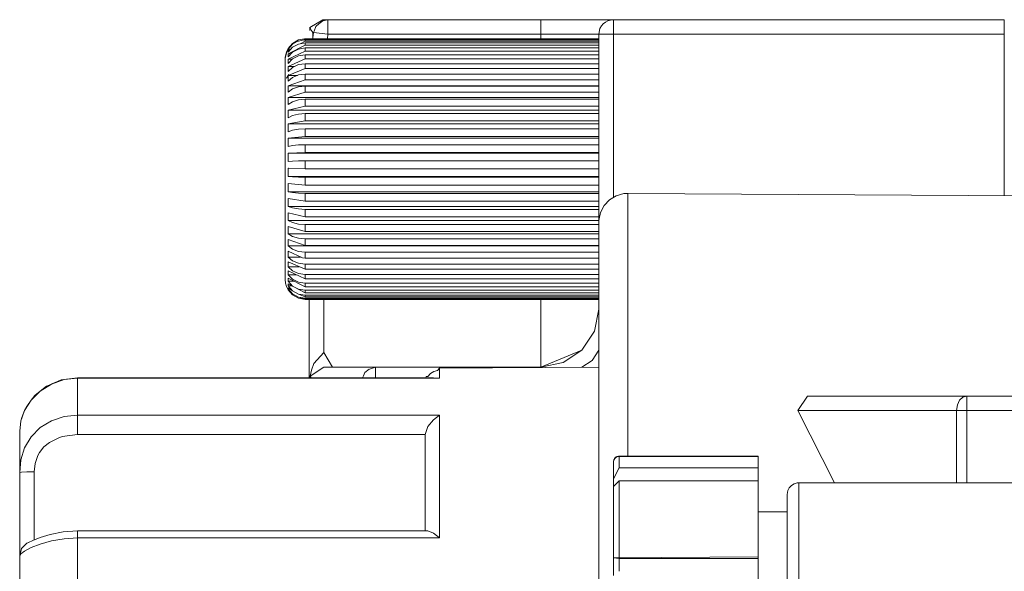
# Model space of a CAD drawing. Header units: millimetres. Extents: x 53056 to 116131, y -669674 to -625124.
# Tile 34 of 168: x 67602 to 67660, y -659189 to -659157. Entities that reach past the tile are written whole.
import ezdxf

# ---------------------------------------------------------------- set-up
doc = ezdxf.new("R2010")
doc.units = ezdxf.units.MM
doc.header["$MEASUREMENT"] = 0
doc.linetypes.add('DGN Style 1', pattern=[536.199087, 0.892178, -535.306909])
doc.layers.add('Tank and Accumulators', color=7, linetype='Continuous', lineweight=0)

# ---------------------------------------------------------------- blocks, each defined once
blk = doc.blocks.new('*U55')
at = {"layer": 'Tank and Accumulators', "color": 7, "linetype": 'Continuous', "lineweight": 0}
for p, q in [((-16974.442, -11757.974), (-16974.447, -11758.154)), ((-16974.442, -11757.974), (-16974.442, -11757.974)), ((-16957.414, -11758.043), (-16957.416, -11758.047)), ((-16975.716, -11759.312), (-16975.726, -11759.435)), ((-16975.469, -11758.913), (-16975.721, -11759.207)), ((-16974.727, -11759.015), (-16975.716, -11759.528)), ((-16975.643, -11759.166), (-16975.716, -11759.207)), ((-16975.716, -11759.85), (-16975.726, -11760.089)), ((-16974.727, -11759.829), (-16975.716, -11760.274)), ((-16975.89, -11761.701), (-16975.89, -11760.313)), ((-16974.727, -11760.392), (-16975.716, -11760.793)), ((-16974.727, -11761.048), (-16975.716, -11761.399)), ((-16975.681, -11760.748), (-16975.677, -11760.743)), ((-16975.89, -11761.707), (-16975.89, -11761.707)), ((-16975.89, -11763.798), (-16975.89, -11761.717)), ((-16975.89, -11763.787), (-16975.89, -11761.718)), ((-16974.727, -11761.787), (-16975.716, -11762.082)), ((-16974.727, -11762.597), (-16975.716, -11762.832)), ((-16975.89, -11766.277), (-16975.89, -11763.843)), ((-16974.727, -11763.466), (-16975.716, -11763.636)), ((-16974.727, -11764.379), (-16975.716, -11764.482)), ((-16974.727, -11765.322), (-16975.716, -11765.357)), ((-16957.481, -11765.357), (-16975.715, -11765.357)), ((-16975.89, -11768.749), (-16975.89, -11766.314)), ((-16975.716, -11766.246), (-16975.726, -11766.74)), ((-16957.481, -11766.321), (-16957.481, -11766.319)), ((-16957.481, -11766.74), (-16975.726, -11766.74)), ((-16957.481, -11766.776), (-16974.727, -11766.776)), ((-16957.481, -11766.776), (-16957.481, -11766.766)), ((-16957.481, -11766.769), (-16957.481, -11766.766)), ((-16957.481, -11766.931), (-16957.481, -11766.776)), ((-16957.481, -11766.931), (-16957.481, -11766.776)), ((-16975.716, -11767.136), (-16975.726, -11767.623)), ((-16957.481, -11767.085), (-16957.481, -11766.931)), ((-16957.481, -11767.085), (-16957.481, -11766.931)), ((-16975.716, -11768.013), (-16975.726, -11768.484)), ((-16957.481, -11767.729), (-16974.727, -11767.729)), ((-16957.481, -11767.623), (-16957.481, -11767.515)), ((-16975.89, -11770.859), (-16975.89, -11768.794)), ((-16975.716, -11768.863), (-16975.726, -11769.311)), ((-16957.481, -11768.66), (-16974.727, -11768.66)), ((-16975.716, -11769.673), (-16975.726, -11770.091)), ((-16957.481, -11769.553), (-16974.727, -11769.553)), ((-16975.89, -11770.88), (-16975.89, -11770.88)), ((-16975.716, -11770.429), (-16975.726, -11770.81)), ((-16975.716, -11771.12), (-16975.726, -11771.459)), ((-16975.716, -11771.735), (-16975.726, -11772.026)), ((-16957.481, -11771.872), (-16974.727, -11771.872)), ((-16975.716, -11772.264), (-16975.726, -11772.502)), ((-16975.716, -11772.699), (-16975.726, -11772.881)), ((-16957.481, -11772.485), (-16974.727, -11772.485)), ((-16975.716, -11773.033), (-16975.726, -11773.156)), ((-16975.716, -11773.26), (-16975.726, -11773.323)), ((-16975.714, -11773.034), (-16974.729, -11773.566)), ((-16957.481, -11772.999), (-16974.727, -11772.999)), ((-16975.12, -11773.818), (-16974.768, -11773.918)), ((-16957.481, -11773.705), (-16974.727, -11773.705)), ((-16957.481, -11773.885), (-16974.727, -11773.885)), ((-16974.727, -11773.946), (-16974.727, -11773.945)), ((-16974.481, -11773.945), (-16974.481, -11778.556)), ((-16960.881, -11773.945), (-16960.881, -11777.922)), ((-16960.881, -11777.922), (-16958.477, -11776.926)), ((-16974.423, -11778.464), (-16974.368, -11778.556)), ((-16970.955, -11778.046), (-16970.594, -11777.922)), ((-16967.196, -11778.559), (-16966.832, -11778.569)), ((-16945.801, -11780.472), (-16943.658, -11784.723)), ((-16967.68, -11782.207), (-16967.681, -11783.393)), ((-16967.681, -11783.393), (-16967.681, -11783.532)), ((-16967.681, -11783.568), (-16967.681, -11783.57)), ((-16956.631, -11784.48), (-16956.291, -11783.846)), ((-16948.131, -11784.593), (-16956.291, -11784.593)), ((-16990.939, -11788.216), (-16991.052, -11788.257)), ((-16956.291, -11789.168), (-16948.131, -11789.168))]:
    blk.add_line(p, q, dxfattribs=at)
at = {"layer": 'Tank and Accumulators', "color": 7, "linetype": 'Continuous', "lineweight": 0, "flags": 128}
for points in [[(-16973.387, -11757.522), (-16973.689, -11757.522), (-16974.442, -11757.973)], [(-16957.481, -11757.522), (-16957.876, -11757.522), (-16959.254, -11757.522), (-16960.881, -11757.522), (-16973.387, -11757.522), (-16973.677, -11757.585), (-16973.929, -11757.768), (-16974.088, -11757.914), (-16974.204, -11758.199), (-16974.23, -11758.271), (-16974.23, -11758.271)], [(-16960.881, -11757.522), (-16960.881, -11757.587), (-16960.881, -11757.771), (-16960.881, -11758.047), (-16960.881, -11758.372), (-16973.387, -11758.372), (-16973.387, -11758.047), (-16973.387, -11757.771), (-16973.387, -11757.587), (-16973.387, -11757.522)], [(-16956.631, -11757.522), (-16956.954, -11757.522), (-16957.481, -11757.522)], [(-16957.481, -11769.422), (-16957.481, -11758.372), (-16957.416, -11758.047), (-16957.321, -11757.876), (-16957.232, -11757.771), (-16957.09, -11757.663), (-16956.956, -11757.587), (-16956.804, -11757.548), (-16956.631, -11757.522), (-16933.681, -11757.522), (-16933.681, -11757.587), (-16933.681, -11757.771), (-16933.681, -11758.047), (-16933.681, -11758.372), (-16933.681, -11767.855)], [(-16933.681, -11758.372), (-16956.631, -11758.372), (-16956.631, -11758.047), (-16956.631, -11757.771), (-16956.631, -11757.587), (-16956.631, -11757.522), (-16956.638, -11757.524)], [(-16974.442, -11757.974), (-16974.442, -11757.974), (-16974.441, -11757.976), (-16974.44, -11757.979), (-16974.43, -11758.003), (-16974.403, -11758.061), (-16974.364, -11758.133), (-16974.306, -11758.221), (-16974.27, -11758.269), (-16974.268, -11758.272), (-16974.23, -11758.271)], [(-16957.481, -11758.706), (-16957.481, -11758.706), (-16974.727, -11758.706), (-16974.886, -11758.728), (-16975.12, -11758.774), (-16975.191, -11758.812), (-16975.466, -11758.969), (-16975.677, -11759.205), (-16975.726, -11759.269), (-16975.726, -11759.269)], [(-16974.764, -11758.652), (-16975.12, -11758.714), (-16975.466, -11758.911), (-16975.467, -11758.912)], [(-16975.018, -11758.935), (-16974.727, -11758.778), (-16957.481, -11758.778)], [(-16957.481, -11758.66), (-16974.727, -11758.66), (-16974.839, -11758.722)], [(-16957.481, -11758.646), (-16957.481, -11758.646), (-16974.727, -11758.646), (-16974.736, -11758.647)], [(-16974.727, -11758.66), (-16974.727, -11758.652), (-16974.727, -11758.647), (-16974.727, -11758.646)], [(-16974.727, -11758.706), (-16974.727, -11758.727), (-16974.727, -11758.751), (-16974.727, -11758.778)], [(-16974.23, -11758.271), (-16974.268, -11758.592), (-16974.273, -11758.646)], [(-16974.268, -11758.592), (-16974.268, -11758.483), (-16974.268, -11758.376), (-16974.268, -11758.272)], [(-16974.23, -11758.271), (-16974.23, -11758.271), (-16973.387, -11758.372), (-16973.419, -11758.646)], [(-16957.481, -11758.372), (-16957.74, -11758.372), (-16958.477, -11758.372), (-16959.58, -11758.372), (-16960.881, -11758.372), (-16960.881, -11758.646)], [(-16956.631, -11767.968), (-16956.631, -11758.372), (-16956.956, -11758.372), (-16957.232, -11758.372), (-16957.416, -11758.372), (-16957.481, -11758.372), (-16957.481, -11758.372)], [(-16975.726, -11759.213), (-16975.726, -11759.213), (-16975.823, -11759.419), (-16975.888, -11759.729), (-16975.89, -11759.808), (-16975.89, -11759.808)], [(-16975.721, -11759.207), (-16975.726, -11759.213), (-16975.823, -11759.483), (-16975.888, -11759.79), (-16975.888, -11759.79)], [(-16957.481, -11758.886), (-16957.481, -11758.886), (-16974.727, -11758.886), (-16975.12, -11758.952), (-16975.466, -11759.143), (-16975.726, -11759.435), (-16975.726, -11759.435)], [(-16957.481, -11759.183), (-16957.481, -11759.183), (-16974.727, -11759.183), (-16975.12, -11759.246), (-16975.466, -11759.429), (-16975.726, -11759.71), (-16975.726, -11759.71)], [(-16975.679, -11759.207), (-16975.716, -11759.207), (-16975.726, -11759.269)], [(-16975.616, -11759.312), (-16975.716, -11759.312), (-16975.525, -11759.209)], [(-16975.492, -11759.85), (-16975.716, -11759.85), (-16974.727, -11759.367), (-16957.481, -11759.367)], [(-16957.481, -11759.015), (-16974.727, -11759.015), (-16974.727, -11758.969), (-16974.727, -11758.926), (-16974.727, -11758.886)], [(-16974.727, -11759.183), (-16974.727, -11759.241), (-16974.727, -11759.303), (-16974.727, -11759.367)], [(-16975.888, -11759.79), (-16975.89, -11759.808), (-16975.89, -11760.301), (-16975.89, -11761.7)], [(-16975.557, -11759.528), (-16975.716, -11759.528), (-16975.726, -11759.71)], [(-16957.481, -11759.592), (-16957.481, -11759.592), (-16974.727, -11759.592), (-16975.12, -11759.652), (-16975.466, -11759.824), (-16975.726, -11760.089), (-16975.726, -11760.089)], [(-16957.481, -11759.829), (-16974.727, -11759.829), (-16974.727, -11759.747), (-16974.727, -11759.668), (-16974.727, -11759.592)], [(-16957.481, -11760.107), (-16957.481, -11760.107), (-16974.727, -11760.107), (-16975.12, -11760.162), (-16975.466, -11760.321), (-16975.726, -11760.566), (-16975.726, -11760.566)], [(-16975.364, -11760.274), (-16975.716, -11760.274), (-16975.726, -11760.566)], [(-16957.481, -11760.392), (-16974.727, -11760.392), (-16974.727, -11760.294), (-16974.727, -11760.199), (-16974.727, -11760.107)], [(-16975.677, -11760.743), (-16975.716, -11760.793), (-16975.823, -11760.961), (-16975.813, -11760.946)], [(-16957.481, -11760.719), (-16957.481, -11760.719), (-16974.727, -11760.719), (-16975.12, -11760.769), (-16975.466, -11760.912), (-16975.726, -11761.133), (-16975.726, -11761.133)], [(-16975.179, -11760.793), (-16975.716, -11760.793), (-16975.726, -11761.133)], [(-16957.481, -11761.048), (-16974.727, -11761.048), (-16974.727, -11760.936), (-16974.727, -11760.826), (-16974.727, -11760.719)], [(-16975.89, -11761.701), (-16975.89, -11761.707), (-16975.89, -11763.815), (-16975.89, -11766.296), (-16975.89, -11768.776), (-16975.89, -11770.88), (-16975.89, -11771.915), (-16975.89, -11772.562), (-16975.89, -11772.783), (-16975.872, -11772.99), (-16975.816, -11773.191), (-16975.726, -11773.378), (-16975.726, -11773.378)], [(-16957.481, -11761.399), (-16975.716, -11761.399), (-16975.726, -11761.781)], [(-16957.481, -11761.419), (-16957.481, -11761.419), (-16974.727, -11761.419), (-16975.12, -11761.463), (-16975.466, -11761.588), (-16975.726, -11761.781), (-16975.726, -11761.781)], [(-16957.481, -11761.787), (-16974.727, -11761.787), (-16974.727, -11761.663), (-16974.727, -11761.54), (-16974.727, -11761.419)], [(-16957.481, -11762.082), (-16975.716, -11762.082), (-16975.726, -11762.501)], [(-16957.481, -11762.197), (-16957.481, -11762.197), (-16974.727, -11762.197), (-16975.12, -11762.233), (-16975.466, -11762.339), (-16975.726, -11762.501), (-16975.725, -11762.501)], [(-16957.481, -11762.597), (-16974.727, -11762.597), (-16974.727, -11762.462), (-16974.727, -11762.328), (-16974.727, -11762.197)], [(-16957.481, -11762.832), (-16975.716, -11762.832), (-16975.726, -11763.28)], [(-16957.481, -11763.038), (-16957.481, -11763.038), (-16974.727, -11763.038), (-16975.12, -11763.067), (-16975.466, -11763.151), (-16975.726, -11763.28), (-16975.725, -11763.28)], [(-16957.481, -11763.466), (-16974.727, -11763.466), (-16974.727, -11763.322), (-16974.727, -11763.18), (-16974.727, -11763.038)], [(-16957.481, -11763.636), (-16975.716, -11763.636), (-16975.726, -11764.107)], [(-16957.481, -11763.932), (-16957.481, -11763.932), (-16974.727, -11763.932), (-16975.12, -11763.953), (-16975.466, -11764.014), (-16975.726, -11764.107), (-16975.725, -11764.107)], [(-16957.481, -11764.379), (-16974.727, -11764.379), (-16974.727, -11764.229), (-16974.727, -11764.08), (-16974.727, -11763.932)], [(-16957.481, -11764.482), (-16975.716, -11764.482), (-16975.726, -11764.968)], [(-16957.481, -11764.862), (-16957.481, -11764.862), (-16974.727, -11764.862), (-16975.12, -11764.875), (-16975.466, -11764.912), (-16975.726, -11764.968), (-16975.724, -11764.968)], [(-16957.481, -11765.322), (-16974.727, -11765.322), (-16974.727, -11765.168), (-16974.727, -11765.015), (-16974.727, -11764.862)], [(-16957.481, -11764.869), (-16957.481, -11764.869), (-16957.481, -11764.862), (-16957.481, -11764.802), (-16957.481, -11764.741), (-16957.481, -11764.681), (-16957.481, -11764.681)], [(-16975.715, -11765.357), (-16975.716, -11765.357), (-16975.726, -11765.851)], [(-16957.481, -11765.373), (-16957.481, -11765.366), (-16957.481, -11765.364)], [(-16957.481, -11765.815), (-16957.481, -11765.815), (-16974.727, -11765.815), (-16975.12, -11765.82), (-16975.466, -11765.832), (-16975.726, -11765.851), (-16975.721, -11765.851)], [(-16975.705, -11766.246), (-16975.716, -11766.246), (-16974.727, -11766.281), (-16957.481, -11766.281), (-16957.481, -11766.281)], [(-16974.727, -11765.815), (-16974.727, -11765.97), (-16974.727, -11766.125), (-16974.727, -11766.281)], [(-16957.481, -11765.825), (-16957.481, -11765.825), (-16957.481, -11765.822)], [(-16975.726, -11766.74), (-16975.726, -11766.74), (-16975.466, -11766.759), (-16975.12, -11766.772), (-16974.731, -11766.776)], [(-16974.73, -11766.776), (-16974.727, -11766.776), (-16974.727, -11766.931), (-16974.727, -11767.085), (-16974.727, -11767.24)], [(-16975.712, -11767.136), (-16975.716, -11767.136), (-16974.727, -11767.24), (-16957.481, -11767.24), (-16957.481, -11767.24)], [(-16957.481, -11767.265), (-16957.481, -11767.265), (-16957.481, -11767.085)], [(-16957.481, -11767.235), (-16957.481, -11767.235), (-16957.481, -11767.265), (-16957.481, -11767.085)], [(-16957.481, -11767.623), (-16975.726, -11767.623), (-16975.466, -11767.679), (-16975.12, -11767.716), (-16974.727, -11767.729), (-16974.727, -11767.881), (-16974.727, -11768.033), (-16974.727, -11768.184)], [(-16975.714, -11768.013), (-16975.716, -11768.013), (-16974.727, -11768.184), (-16957.481, -11768.184), (-16957.481, -11768.184)], [(-16957.481, -11767.722), (-16957.481, -11767.722), (-16957.481, -11767.623)], [(-16957.481, -11771.62), (-16957.481, -11769.422), (-16957.477, -11769.306), (-16957.383, -11768.853), (-16957.17, -11768.442), (-16956.854, -11768.103), (-16956.458, -11767.863), (-16956.012, -11767.738), (-16955.781, -11767.722), (-16955.767, -11767.722)], [(-16955.781, -11767.722), (-16955.781, -11770.051), (-16955.781, -11776.683)], [(-16955.761, -11767.722), (-16879.281, -11768.18), (-16879.281, -11768.18)], [(-16957.481, -11768.484), (-16975.726, -11768.484), (-16975.466, -11768.578), (-16975.12, -11768.639), (-16974.727, -11768.66), (-16974.727, -11768.807), (-16974.727, -11768.953), (-16974.727, -11769.098)], [(-16975.714, -11768.863), (-16975.716, -11768.863), (-16974.727, -11769.098), (-16957.481, -11769.098), (-16957.481, -11769.098)], [(-16957.481, -11769.311), (-16975.726, -11769.311), (-16975.466, -11769.44), (-16975.12, -11769.524), (-16974.727, -11769.553), (-16974.727, -11769.693), (-16974.727, -11769.831), (-16974.727, -11769.968)], [(-16975.715, -11769.673), (-16975.716, -11769.673), (-16974.727, -11769.968), (-16957.481, -11769.968), (-16957.481, -11769.968)], [(-16957.481, -11770.091), (-16975.726, -11770.091), (-16975.466, -11770.253), (-16975.12, -11770.358), (-16974.727, -11770.395)], [(-16957.481, -11770.81), (-16975.726, -11770.81), (-16975.466, -11771.003), (-16975.12, -11771.128), (-16974.727, -11771.172)], [(-16975.715, -11770.429), (-16975.716, -11770.429), (-16974.727, -11770.78), (-16957.481, -11770.78), (-16957.481, -11770.78)], [(-16957.481, -11770.395), (-16974.727, -11770.395), (-16974.727, -11770.525), (-16974.727, -11770.653), (-16974.727, -11770.78)], [(-16974.994, -11771.459), (-16975.726, -11771.459), (-16975.466, -11771.679), (-16975.12, -11771.822), (-16974.727, -11771.872), (-16974.727, -11771.977), (-16974.727, -11772.08), (-16974.727, -11772.181)], [(-16975.715, -11771.12), (-16975.716, -11771.12), (-16974.886, -11771.51), (-16974.727, -11771.521), (-16957.481, -11771.521), (-16957.481, -11771.521)], [(-16957.481, -11771.172), (-16974.727, -11771.172), (-16974.727, -11771.291), (-16974.727, -11771.407), (-16974.727, -11771.521)], [(-16975.07, -11772.026), (-16975.726, -11772.026), (-16975.466, -11772.27), (-16975.12, -11772.429), (-16974.727, -11772.485), (-16974.727, -11772.575), (-16974.727, -11772.662), (-16974.727, -11772.747)], [(-16975.715, -11771.735), (-16975.716, -11771.735), (-16974.727, -11772.181), (-16957.481, -11772.181), (-16957.481, -11772.181)], [(-16957.481, -11798.314), (-16957.481, -11787.263), (-16957.481, -11777.887), (-16957.481, -11771.627)], [(-16975.227, -11772.502), (-16975.726, -11772.502), (-16975.466, -11772.767), (-16975.12, -11772.94), (-16974.727, -11772.999), (-16974.727, -11773.073), (-16974.727, -11773.143), (-16974.727, -11773.211)], [(-16975.715, -11772.264), (-16975.716, -11772.264), (-16974.727, -11772.747), (-16957.481, -11772.747), (-16957.481, -11772.747)], [(-16975.715, -11772.699), (-16975.716, -11772.699), (-16974.727, -11773.211), (-16957.481, -11773.211), (-16957.481, -11773.211)], [(-16975.363, -11772.881), (-16975.726, -11772.881), (-16975.466, -11773.162), (-16975.12, -11773.345), (-16974.727, -11773.408)], [(-16975.487, -11773.156), (-16975.726, -11773.156), (-16975.466, -11773.449)], [(-16975.715, -11773.26), (-16975.716, -11773.26), (-16975.466, -11773.449), (-16975.12, -11773.639), (-16974.727, -11773.807), (-16957.481, -11773.807), (-16957.481, -11773.807)], [(-16975.633, -11773.323), (-16975.726, -11773.323), (-16975.466, -11773.622)], [(-16957.481, -11773.946), (-16974.727, -11773.946), (-16975.12, -11773.877), (-16975.466, -11773.681), (-16975.726, -11773.378), (-16975.716, -11773.378), (-16975.467, -11773.622)], [(-16975.467, -11773.622), (-16975.466, -11773.622), (-16975.12, -11773.818), (-16975.12, -11773.818)], [(-16975.12, -11773.639), (-16974.727, -11773.705), (-16974.727, -11773.742), (-16974.727, -11773.776), (-16974.727, -11773.807)], [(-16974.727, -11773.93), (-16974.727, -11773.918), (-16974.727, -11773.903), (-16974.727, -11773.885), (-16975.12, -11773.818)], [(-16974.728, -11773.566), (-16974.727, -11773.567), (-16957.481, -11773.567), (-16957.481, -11773.567)], [(-16957.481, -11773.408), (-16974.727, -11773.408), (-16974.727, -11773.464), (-16974.727, -11773.517), (-16974.727, -11773.567)], [(-16974.768, -11773.918), (-16974.727, -11773.93), (-16957.481, -11773.93), (-16957.481, -11773.93)], [(-16973.118, -11777.922), (-16973.631, -11777.072), (-16973.631, -11773.945)], [(-16959.58, -11777.663), (-16959.58, -11777.663), (-16958.477, -11776.926), (-16957.74, -11775.823), (-16957.481, -11774.522), (-16957.481, -11774.522)], [(-16974.48, -11777.922), (-16974.481, -11777.922), (-16974.481, -11776.255)], [(-16955.781, -11776.684), (-16955.781, -11776.685), (-16955.781, -11783.145)], [(-16973.631, -11777.072), (-16974.209, -11777.715), (-16974.354, -11778.102), (-16974.422, -11778.464)], [(-16958.479, -11777.93), (-16957.876, -11777.527), (-16957.48, -11776.936)], [(-16970.594, -11777.922), (-16970.593, -11777.922), (-16960.881, -11777.922), (-16959.58, -11777.663), (-16959.58, -11777.663)], [(-16974.481, -11778.126), (-16974.481, -11777.922), (-16974.481, -11777.922), (-16974.481, -11777.922)], [(-16974.44, -11778.556), (-16974.423, -11778.464), (-16973.631, -11777.922), (-16972.357, -11777.922), (-16970.593, -11777.922), (-16970.593, -11777.922)], [(-16973.631, -11777.922), (-16973.118, -11777.922), (-16973.118, -11777.922)], [(-16971.358, -11778.558), (-16971.307, -11778.438), (-16971.22, -11778.239), (-16970.959, -11778.048), (-16970.956, -11778.047)], [(-16970.593, -11778.558), (-16970.593, -11778.447), (-16970.593, -11778.171), (-16970.593, -11777.987), (-16970.593, -11777.922)], [(-16967.64, -11778.559), (-16967.613, -11778.475), (-16967.525, -11778.469), (-16967.367, -11778.301), (-16967.169, -11778.182), (-16966.947, -11778.12), (-16966.831, -11777.994), (-16957.481, -11777.922), (-16957.481, -11777.922)], [(-16966.832, -11778.569), (-16966.831, -11778.569), (-16966.831, -11777.994), (-16966.831, -11777.994)], [(-16960.881, -11777.949), (-16960.881, -11777.922), (-16960.881, -11777.922)], [(-16991.481, -11790.845), (-16991.481, -11788.993), (-16991.481, -11788.567), (-16991.481, -11787.503), (-16991.481, -11785.947), (-16991.481, -11784.111), (-16991.481, -11783.055), (-16991.481, -11782.239), (-16991.481, -11781.676), (-16991.412, -11781.085), (-16991.347, -11780.879), (-16991.194, -11780.464), (-16991.068, -11780.228), (-16990.81, -11779.86), (-16990.585, -11779.593), (-16990.272, -11779.33), (-16989.904, -11779.052), (-16989.613, -11778.917), (-16989.046, -11778.678), (-16989.044, -11778.678)], [(-16991.412, -11781.085), (-16991.194, -11780.464), (-16990.81, -11779.86), (-16990.272, -11779.33), (-16989.613, -11778.917), (-16988.869, -11778.658), (-16988.081, -11778.569), (-16988.081, -11779.131), (-16988.081, -11779.86), (-16988.081, -11780.751), (-16966.831, -11780.751)], [(-16989.594, -11778.91), (-16989.068, -11778.685), (-16989.059, -11778.684)], [(-16989.044, -11778.678), (-16988.081, -11778.549), (-16967.196, -11778.559), (-16967.197, -11778.559)], [(-16966.831, -11778.569), (-16988.081, -11778.569), (-16988.081, -11778.549)], [(-16990.764, -11779.806), (-16990.616, -11779.626), (-16990.603, -11779.615)], [(-16990.342, -11779.389), (-16990.273, -11779.329), (-16989.948, -11779.079), (-16989.923, -11779.067)], [(-16945.232, -11779.622), (-16945.801, -11780.472), (-16936.48, -11780.472), (-16936.48, -11784.724)], [(-16945.232, -11779.622), (-16935.879, -11779.622), (-16921.781, -11779.622)], [(-16935.879, -11784.724), (-16935.879, -11780.472), (-16936.099, -11780.472), (-16936.304, -11780.472), (-16936.48, -11780.472), (-16936.434, -11780.147), (-16936.304, -11779.871), (-16936.109, -11779.687), (-16935.879, -11779.622), (-16935.879, -11779.687), (-16935.879, -11779.871), (-16935.879, -11780.147), (-16935.879, -11780.466)], [(-16991.481, -11781.676), (-16991.481, -11781.676), (-16991.413, -11781.085), (-16991.344, -11780.866), (-16991.194, -11780.464), (-16991.072, -11780.235), (-16991.068, -11780.23)], [(-16990.631, -11788.079), (-16990.631, -11787.789), (-16990.631, -11786.902), (-16990.631, -11785.605), (-16990.631, -11784.075), (-16991.055, -11784.08), (-16991.367, -11784.093), (-16991.481, -11784.111), (-16991.413, -11783.374), (-16991.194, -11782.659), (-16990.809, -11782.011), (-16990.273, -11781.472), (-16989.613, -11781.075), (-16988.868, -11780.833), (-16988.081, -11780.751), (-16988.081, -11781.056), (-16988.081, -11781.468), (-16988.081, -11781.886), (-16988.983, -11782.008), (-16989.23, -11782.09), (-16989.725, -11782.342), (-16990.054, -11782.611), (-16990.314, -11782.93), (-16990.416, -11783.108), (-16990.58, -11783.58), (-16990.631, -11784.075)], [(-16967.514, -11787.543), (-16967.196, -11787.681), (-16966.831, -11787.958), (-16966.831, -11785.161), (-16966.831, -11782.736), (-16966.831, -11780.751), (-16967.196, -11781.015), (-16967.514, -11781.41), (-16967.679, -11781.886), (-16967.681, -11783.57)], [(-16935.879, -11780.47), (-16935.879, -11780.472), (-16922.631, -11780.472), (-16922.631, -11780.472)], [(-16988.081, -11781.886), (-16967.679, -11781.886), (-16967.679, -11781.887)], [(-16967.681, -11783.57), (-16967.681, -11785.494), (-16967.681, -11787.543)], [(-16956.631, -11789.123), (-16956.631, -11784.94), (-16956.631, -11784.792), (-16956.631, -11784.637), (-16956.631, -11784.48), (-16956.631, -11783.506), (-16956.631, -11783.484), (-16956.63, -11783.458), (-16956.611, -11783.368), (-16956.569, -11783.285), (-16956.505, -11783.218), (-16956.426, -11783.17), (-16956.337, -11783.145), (-16956.291, -11783.145), (-16948.131, -11783.145)], [(-16948.131, -11783.846), (-16956.291, -11783.846), (-16956.291, -11783.172), (-16956.421, -11783.197), (-16956.531, -11783.27), (-16956.605, -11783.378), (-16956.631, -11783.506)], [(-16956.291, -11783.172), (-16956.291, -11783.145), (-16956.291, -11783.145)], [(-16948.131, -11783.172), (-16956.291, -11783.172), (-16956.291, -11783.172)], [(-16948.131, -11783.145), (-16948.131, -11783.172), (-16948.131, -11783.846), (-16948.131, -11784.038), (-16948.131, -11784.298), (-16948.131, -11784.593), (-16948.131, -11789.067)], [(-16956.291, -11789.121), (-16956.291, -11784.593), (-16956.631, -11784.94)], [(-16922.631, -11784.725), (-16922.631, -11784.725), (-16945.751, -11784.722), (-16945.843, -11784.728), (-16946.022, -11784.778), (-16946.18, -11784.875), (-16946.306, -11785.01), (-16946.392, -11785.174), (-16946.431, -11785.402), (-16946.431, -11786.384)], [(-16945.751, -11788.704), (-16945.751, -11785.757), (-16945.751, -11784.722)], [(-16948.131, -11786.422), (-16948.131, -11786.422), (-16946.431, -11786.422), (-16946.431, -11786.422)], [(-16946.431, -11786.391), (-16946.431, -11789.186), (-16946.431, -11789.193)], [(-16967.514, -11787.543), (-16967.514, -11787.543), (-16988.081, -11787.546), (-16988.932, -11787.6), (-16989.686, -11787.75), (-16990.283, -11787.938), (-16990.708, -11788.11), (-16990.957, -11788.224), (-16990.952, -11788.222)], [(-16966.831, -11787.958), (-16988.081, -11787.958), (-16988.081, -11787.716), (-16988.081, -11787.571), (-16988.081, -11787.546)], [(-16991.055, -11788.259), (-16991.367, -11788.568), (-16991.481, -11788.993), (-16991.412, -11788.893), (-16991.194, -11788.73), (-16990.81, -11788.525), (-16990.272, -11788.312), (-16989.613, -11788.127), (-16988.869, -11788.003), (-16988.081, -11787.958), (-16988.081, -11789.643), (-16988.081, -11791.405)], [(-16945.751, -11803.527), (-16945.751, -11798.322), (-16945.751, -11793.118), (-16945.751, -11788.705), (-16945.751, -11788.704)], [(-16956.631, -11790.169), (-16956.631, -11789.123), (-16948.131, -11789.067), (-16948.131, -11789.168), (-16948.131, -11789.917), (-16948.131, -11790.457), (-16948.131, -11791.01), (-16948.131, -11791.577), (-16948.131, -11792.926), (-16948.131, -11793.22), (-16948.131, -11793.478), (-16948.131, -11793.667), (-16948.131, -11802.829), (-16948.131, -11803.019), (-16948.131, -11803.276), (-16948.131, -11803.57), (-16948.131, -11805.067), (-16948.131, -11805.61), (-16948.131, -11806.141)], [(-16956.291, -11789.915), (-16956.291, -11789.168), (-16956.631, -11789.123), (-16956.631, -11789.123)], [(-16946.431, -11789.193), (-16946.431, -11793.378), (-16946.431, -11798.315)]]:
    blk.add_lwpolyline(points, dxfattribs=at)

msp = doc.modelspace()

# ---------------------------------------------------------------- block references
at = {"color": 7, "linetype": 'DGN Style 1', "lineweight": 0}
msp.add_blockref('*U55', (84593.95, -647399.35), dxfattribs=at)

doc.saveas('drawing.dxf')
